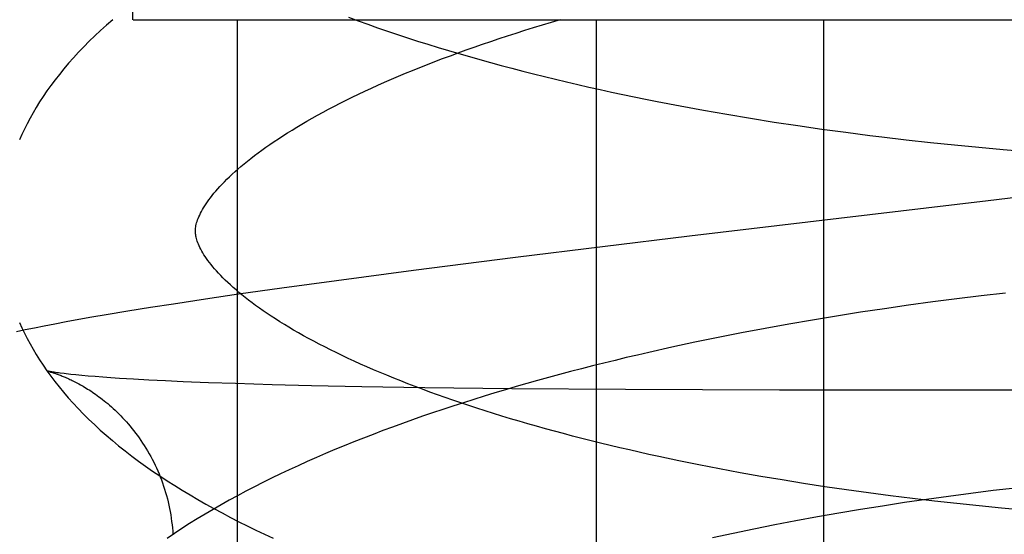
# Model space of a CAD drawing. Header units: inches. Extents: x 0 to 215, y 0 to 139.
# Tile 90 of 111: x 125.0899 to 125.1908, y 51.6216 to 51.6743. Entities that reach past the tile are written whole.
import ezdxf

# ---------------------------------------------------------------- set-up
doc = ezdxf.new("R2010")
doc.units = ezdxf.units.IN
doc.header["$LTSCALE"] = 11.804375
doc.header["$MEASUREMENT"] = 0
doc.linetypes.add('HIDDEN', pattern=[0.2, 0.1, -0.1])
doc.layers.add('DEFAULT_2', color=8, linetype='HIDDEN')

msp = doc.modelspace()

# ---------------------------------------------------------------- linework, layer by layer
at = {"layer": 'DEFAULT_2', "color": 8, "linetype": 'HIDDEN'}
for p, q in [((125.10154, 51.67428), (125.10154, 52.04928)), ((125.10155, 51.67428), (125.4371, 51.67428)), ((125.11221, 51.67428), (125.11221, 51.51803)), ((125.14897, 51.67428), (125.14897, 51.51803)), ((125.17226, 51.67428), (125.17226, 51.51803)), ((125.15757, 51.66547), (125.15995, 51.66503)), ((125.15995, 51.66503), (125.16235, 51.66461)), ((125.16235, 51.66461), (125.16476, 51.66421)), ((125.16476, 51.66421), (125.16719, 51.66382)), ((125.16719, 51.66382), (125.16962, 51.66345)), ((125.16962, 51.66345), (125.17207, 51.6631)), ((125.17207, 51.6631), (125.17453, 51.66277)), ((125.17453, 51.66277), (125.177, 51.66245)), ((125.18071, 51.66201), (125.18319, 51.66173)), ((125.18319, 51.66173), (125.18568, 51.66148)), ((125.18568, 51.66148), (125.18816, 51.66124)), ((125.18816, 51.66124), (125.19065, 51.66102)), ((125.19065, 51.66102), (125.19314, 51.66081)), ((125.15854, 51.65213), (125.14071, 51.64995)), ((125.14071, 51.64995), (125.13027, 51.64862)), ((125.13027, 51.64862), (125.12239, 51.64758)), ((125.1168, 51.64682), (125.11235, 51.64619)), ((125.12239, 51.64758), (125.1168, 51.64682)), ((125.10895, 51.64569), (125.10568, 51.64519)), ((125.11235, 51.64619), (125.10895, 51.64569)), ((125.18591, 51.64572), (125.18343, 51.6454)), ((125.1884, 51.64602), (125.18591, 51.64572)), ((125.19088, 51.64631), (125.1884, 51.64602)), ((125.10332, 51.64483), (125.10103, 51.64446)), ((125.10568, 51.64519), (125.10332, 51.64483)), ((125.17849, 51.64471), (125.17603, 51.64434)), ((125.18096, 51.64507), (125.17849, 51.64471)), ((125.18343, 51.6454), (125.18096, 51.64507)), ((125.09734, 51.64383), (125.09598, 51.64359)), ((125.09878, 51.64408), (125.09734, 51.64383)), ((125.10103, 51.64446), (125.09878, 51.64408)), ((125.17357, 51.64395), (125.17113, 51.64355)), ((125.17603, 51.64434), (125.17357, 51.64395)), ((125.09146, 51.64273), (125.09051, 51.64254)), ((125.09246, 51.64293), (125.09146, 51.64273)), ((125.09355, 51.64314), (125.09246, 51.64293)), ((125.09471, 51.64336), (125.09355, 51.64314)), ((125.09598, 51.64359), (125.09471, 51.64336)), ((125.16627, 51.64269), (125.16386, 51.64223)), ((125.16869, 51.64313), (125.16627, 51.64269)), ((125.17113, 51.64355), (125.16869, 51.64313)), ((125.09051, 51.64254), (125.08962, 51.64235)), ((125.16147, 51.64176), (125.15909, 51.64127)), ((125.16386, 51.64223), (125.16147, 51.64176)), ((125.15673, 51.64076), (125.15438, 51.64024)), ((125.15909, 51.64127), (125.15673, 51.64076)), ((125.09277, 51.63832), (125.09276, 51.63832)), ((125.0957, 51.63794), (125.09517, 51.63799)), ((125.0963, 51.63788), (125.0957, 51.63794)), ((125.09695, 51.63782), (125.0963, 51.63788)), ((125.09766, 51.63776), (125.09695, 51.63782)), ((125.09844, 51.6377), (125.09766, 51.63776)), ((125.09927, 51.63764), (125.09844, 51.6377)), ((125.10016, 51.63758), (125.09927, 51.63764)), ((125.1016, 51.63749), (125.10016, 51.63758)), ((125.10317, 51.6374), (125.1016, 51.63749)), ((125.10486, 51.63732), (125.10317, 51.6374)), ((125.10667, 51.63724), (125.10486, 51.63732)), ((125.10926, 51.63713), (125.10667, 51.63724)), ((125.11205, 51.63704), (125.10926, 51.63713)), ((125.1158, 51.63693), (125.11205, 51.63704)), ((125.11982, 51.63683), (125.1158, 51.63693)), ((125.12498, 51.63672), (125.11982, 51.63683)), ((125.13143, 51.63662), (125.12498, 51.63672)), ((125.14032, 51.63652), (125.13143, 51.63662)), ((125.15197, 51.63644), (125.14032, 51.63652)), ((125.16774, 51.63638), (125.15197, 51.63644)), ((125.21513, 51.63634), (125.16774, 51.63638)), ((125.15949, 51.62873), (125.15742, 51.62915)), ((125.16159, 51.62832), (125.15949, 51.62873)), ((125.16371, 51.62792), (125.16159, 51.62832)), ((125.16585, 51.62754), (125.16371, 51.62792)), ((125.16801, 51.62718), (125.16585, 51.62754)), ((125.1702, 51.62682), (125.16801, 51.62718)), ((125.1724, 51.62648), (125.1702, 51.62682)), ((125.17462, 51.62616), (125.1724, 51.62648)), ((125.17685, 51.62585), (125.17462, 51.62616)), ((125.1791, 51.62555), (125.17685, 51.62585)), ((125.18135, 51.62527), (125.1791, 51.62555)), ((125.1828, 51.62522), (125.18506, 51.62553)), ((125.18506, 51.62553), (125.18734, 51.62583)), ((125.18734, 51.62583), (125.18962, 51.62612)), ((125.18962, 51.62612), (125.19191, 51.62639)), ((125.17605, 51.62419), (125.17829, 51.62454)), ((125.17829, 51.62454), (125.18054, 51.62489)), ((125.18054, 51.62489), (125.1828, 51.62522)), ((125.18362, 51.62501), (125.18135, 51.62527)), ((125.1859, 51.62476), (125.18362, 51.62501)), ((125.18818, 51.62452), (125.1859, 51.62476)), ((125.19047, 51.6243), (125.18818, 51.62452)), ((125.17162, 51.62343), (125.17383, 51.62381)), ((125.17383, 51.62381), (125.17605, 51.62419)), ((125.19276, 51.62409), (125.19047, 51.6243)), ((125.16511, 51.62218), (125.16726, 51.62261)), ((125.16726, 51.62261), (125.16943, 51.62303)), ((125.16943, 51.62303), (125.17162, 51.62343)), ((125.16088, 51.62129), (125.16299, 51.62174)), ((125.16299, 51.62174), (125.16511, 51.62218))]:
    msp.add_line(p, q, dxfattribs=at)
for points in [[(125.09947, 51.67429), (125.09884, 51.67375), (125.09823, 51.67319), (125.09764, 51.67264), (125.09706, 51.67208), (125.0965, 51.67152), (125.09596, 51.67096), (125.09544, 51.67039), (125.09494, 51.66983), (125.09446, 51.66926), (125.094, 51.66869), (125.09356, 51.66813), (125.09314, 51.66756), (125.09273, 51.667), (125.09235, 51.66643), (125.09198, 51.66587), (125.09164, 51.66531), (125.09131, 51.66476), (125.091, 51.6642), (125.0907, 51.66364), (125.09042, 51.66309), (125.09016, 51.66254), (125.08992, 51.66199)], [(125.10793, 51.65261), (125.10794, 51.65272), (125.10794, 51.65284), (125.10795, 51.65296), (125.10797, 51.65308), (125.10799, 51.65321), (125.10802, 51.65335), (125.10806, 51.65349), (125.10811, 51.65364), (125.10816, 51.6538), (125.10822, 51.65396), (125.10829, 51.65413), (125.10837, 51.6543), (125.10846, 51.65448), (125.10855, 51.65466), (125.10865, 51.65485), (125.10877, 51.65504), (125.10889, 51.65524), (125.10902, 51.65544), (125.10916, 51.65565), (125.10931, 51.65586), (125.10948, 51.65607), (125.10965, 51.6563), (125.10983, 51.65652), (125.11002, 51.65675), (125.11023, 51.65698), (125.11045, 51.65722), (125.11067, 51.65747), (125.11091, 51.65771), (125.11116, 51.65796), (125.11143, 51.65822), (125.1117, 51.65848), (125.11199, 51.65874), (125.11229, 51.659), (125.1126, 51.65927), (125.11292, 51.65954), (125.11326, 51.65982), (125.11361, 51.6601), (125.11397, 51.66038), (125.11435, 51.66066), (125.11474, 51.66095), (125.11514, 51.66124), (125.11556, 51.66153), (125.11599, 51.66182), (125.11643, 51.66211), (125.11688, 51.66241), (125.11735, 51.66271), (125.11783, 51.663), (125.11832, 51.66331), (125.11883, 51.66361), (125.11935, 51.66391), (125.11989, 51.66422), (125.12044, 51.66452), (125.121, 51.66483), (125.12157, 51.66513), (125.12216, 51.66544), (125.12276, 51.66575), (125.12337, 51.66605), (125.124, 51.66636), (125.12464, 51.66667), (125.12529, 51.66698), (125.12595, 51.66728), (125.12663, 51.66759), (125.12731, 51.6679), (125.12801, 51.6682), (125.12873, 51.66851), (125.12945, 51.66881), (125.13018, 51.66911), (125.13093, 51.66941), (125.13169, 51.66971), (125.13246, 51.67001), (125.13325, 51.67031), (125.13404, 51.67061), (125.13485, 51.67091), (125.13566, 51.6712), (125.13649, 51.67149), (125.13733, 51.67179), (125.13818, 51.67207), (125.13903, 51.67236), (125.1399, 51.67265), (125.14078, 51.67293), (125.14167, 51.67321), (125.14257, 51.67349), (125.14348, 51.67377), (125.14439, 51.67404), (125.14532, 51.67432)], [(125.1236, 51.67455), (125.12459, 51.67418), (125.12559, 51.67383), (125.12659, 51.67347), (125.1276, 51.67312), (125.12862, 51.67278), (125.12965, 51.67244), (125.13069, 51.67211), (125.13173, 51.67178), (125.13279, 51.67146), (125.13384, 51.67114), (125.13491, 51.67082), (125.13599, 51.67051), (125.13707, 51.67021), (125.13815, 51.6699), (125.13925, 51.66961), (125.14035, 51.66932), (125.14146, 51.66903), (125.14257, 51.66874), (125.14369, 51.66847), (125.14482, 51.66819), (125.14595, 51.66792), (125.14709, 51.66766), (125.14823, 51.6674), (125.14938, 51.66714), (125.15054, 51.66689), (125.1517, 51.66664), (125.15286, 51.6664), (125.15403, 51.66616), (125.15521, 51.66592), (125.15757, 51.66547)], [(125.177, 51.66245), (125.17823, 51.6623), (125.18071, 51.66201)], [(125.20914, 51.65811), (125.18912, 51.65575), (125.15854, 51.65213)], [(125.15742, 51.62915), (125.15538, 51.62958), (125.15437, 51.6298), (125.15336, 51.63002), (125.15237, 51.63025), (125.15138, 51.63048), (125.1504, 51.63071), (125.14943, 51.63095), (125.14846, 51.63119), (125.14751, 51.63143), (125.14656, 51.63167), (125.14562, 51.63192), (125.14469, 51.63217), (125.14377, 51.63242), (125.14286, 51.63268), (125.14196, 51.63293), (125.14107, 51.63319), (125.14019, 51.63345), (125.13931, 51.63372), (125.13845, 51.63398), (125.1376, 51.63425), (125.13676, 51.63452), (125.13593, 51.63479), (125.13511, 51.63507), (125.1343, 51.63534), (125.1335, 51.63562), (125.13272, 51.6359), (125.13194, 51.63618), (125.13118, 51.63646), (125.13042, 51.63674), (125.12969, 51.63703), (125.12896, 51.63731), (125.12824, 51.6376), (125.12754, 51.63789), (125.12685, 51.63817), (125.12617, 51.63846), (125.1255, 51.63875), (125.12485, 51.63904), (125.1242, 51.63933), (125.12357, 51.63962), (125.12296, 51.63992), (125.12235, 51.64021), (125.12176, 51.6405), (125.12118, 51.64079), (125.12062, 51.64108), (125.12006, 51.64137), (125.11953, 51.64166), (125.119, 51.64195), (125.11849, 51.64224), (125.11799, 51.64253), (125.11751, 51.64281), (125.11704, 51.6431), (125.11658, 51.64338), (125.11613, 51.64366), (125.1157, 51.64394), (125.11528, 51.64422), (125.11487, 51.6445), (125.11448, 51.64478), (125.1141, 51.64505), (125.11373, 51.64532), (125.11337, 51.64559), (125.11303, 51.64586), (125.1127, 51.64612), (125.11239, 51.64638), (125.11209, 51.64663), (125.11179, 51.64689), (125.11152, 51.64714), (125.11125, 51.64739), (125.11099, 51.64763), (125.11075, 51.64787), (125.11052, 51.64811), (125.1103, 51.64834), (125.11009, 51.64857), (125.10989, 51.64879), (125.10971, 51.64901), (125.10953, 51.64922), (125.10937, 51.64943), (125.10921, 51.64964), (125.10907, 51.64984), (125.10893, 51.65004), (125.10881, 51.65023), (125.10869, 51.65043), (125.10858, 51.65061), (125.10848, 51.65079), (125.10839, 51.65097), (125.10831, 51.65114), (125.10824, 51.65131), (125.10818, 51.65146), (125.10812, 51.65162), (125.10808, 51.65176), (125.10804, 51.6519), (125.108, 51.65203), (125.10798, 51.65215), (125.10796, 51.65227), (125.10795, 51.65239), (125.10794, 51.65251), (125.10793, 51.65261)], [(125.08993, 51.6433), (125.09017, 51.64275), (125.09043, 51.64221), (125.09071, 51.64166), (125.091, 51.64112), (125.09131, 51.64057), (125.09164, 51.64002), (125.09198, 51.63947), (125.09235, 51.63892), (125.09273, 51.63836), (125.09313, 51.63781), (125.09355, 51.63726), (125.09398, 51.6367), (125.09444, 51.63615), (125.09492, 51.63559), (125.09541, 51.63504), (125.09593, 51.63449), (125.09647, 51.63393), (125.09702, 51.63338), (125.0976, 51.63284), (125.09819, 51.63229), (125.0988, 51.63175), (125.09943, 51.63121), (125.10007, 51.63068), (125.10074, 51.63015), (125.10142, 51.62963), (125.10211, 51.62911), (125.10282, 51.6286), (125.10355, 51.62809), (125.10428, 51.62759), (125.10504, 51.62709), (125.10581, 51.6266), (125.10659, 51.62612), (125.10738, 51.62564), (125.10818, 51.62517), (125.109, 51.62471), (125.10983, 51.62425), (125.11066, 51.6238), (125.11151, 51.62335), (125.11237, 51.62291), (125.11324, 51.62248), (125.11412, 51.62205), (125.11501, 51.62163), (125.11591, 51.62121)], [(125.15438, 51.64024), (125.15322, 51.63997), (125.15206, 51.6397), (125.1509, 51.63942), (125.14976, 51.63914), (125.14861, 51.63886), (125.14747, 51.63857), (125.14634, 51.63827), (125.14522, 51.63797), (125.1441, 51.63767), (125.14298, 51.63736), (125.14188, 51.63705), (125.14077, 51.63674), (125.13968, 51.63642), (125.13859, 51.63609), (125.13751, 51.63576), (125.13644, 51.63543), (125.13537, 51.63509), (125.13431, 51.63475), (125.13326, 51.6344), (125.13222, 51.63405), (125.13118, 51.6337), (125.13015, 51.63334), (125.12913, 51.63297), (125.12812, 51.6326), (125.12712, 51.63223), (125.12612, 51.63185), (125.12513, 51.63147), (125.12415, 51.63108), (125.12318, 51.63068), (125.12222, 51.63029), (125.12126, 51.62988), (125.12032, 51.62948), (125.11938, 51.62906), (125.11846, 51.62864), (125.11754, 51.62822), (125.11663, 51.62779), (125.11574, 51.62736), (125.11485, 51.62692), (125.11397, 51.62647), (125.1131, 51.62602), (125.11225, 51.62557), (125.1114, 51.62511), (125.11056, 51.62464), (125.10974, 51.62417), (125.10893, 51.62369), (125.10813, 51.6232), (125.10734, 51.62271), (125.10656, 51.62222), (125.10579, 51.62171), (125.10504, 51.6212)], [(125.09275, 51.63832), (125.09275, 51.63832), (125.09277, 51.63832), (125.09279, 51.63831), (125.09281, 51.63831), (125.09285, 51.6383), (125.09289, 51.63829), (125.09293, 51.63828), (125.09298, 51.63827), (125.09303, 51.63825), (125.09309, 51.63823), (125.09315, 51.63822), (125.09322, 51.6382), (125.09329, 51.63818), (125.09336, 51.63815), (125.09344, 51.63813), (125.09352, 51.6381), (125.09361, 51.63807), (125.09369, 51.63804), (125.09378, 51.63801), (125.09388, 51.63798), (125.09397, 51.63794), (125.09407, 51.6379), (125.09417, 51.63786), (125.09428, 51.63782), (125.09438, 51.63778), (125.09449, 51.63774), (125.09461, 51.63769), (125.09472, 51.63764), (125.09484, 51.63759), (125.09496, 51.63753), (125.09508, 51.63748), (125.09521, 51.63742), (125.09533, 51.63736), (125.09546, 51.63729), (125.09559, 51.63723), (125.09573, 51.63716), (125.09586, 51.63708), (125.096, 51.63701), (125.09615, 51.63693), (125.09629, 51.63685), (125.09644, 51.63677), (125.09659, 51.63668), (125.09674, 51.63659), (125.09689, 51.63649), (125.09705, 51.63639), (125.09721, 51.63629), (125.09738, 51.63618), (125.09754, 51.63607), (125.09771, 51.63595), (125.09788, 51.63583), (125.09806, 51.6357), (125.09823, 51.63557), (125.09841, 51.63543), (125.09859, 51.63529), (125.09877, 51.63514), (125.09896, 51.63499), (125.09914, 51.63483), (125.09933, 51.63467), (125.09952, 51.6345), (125.09971, 51.63432), (125.0999, 51.63414), (125.10009, 51.63395), (125.10028, 51.63376), (125.10048, 51.63355), (125.10067, 51.63335), (125.10086, 51.63313), (125.10106, 51.63292), (125.10125, 51.63269), (125.10144, 51.63246), (125.10162, 51.63222), (125.10181, 51.63198), (125.10199, 51.63173), (125.10218, 51.63148), (125.10235, 51.63123), (125.10253, 51.63096), (125.1027, 51.6307), (125.10287, 51.63043), (125.10304, 51.63015), (125.1032, 51.62987), (125.10336, 51.62958), (125.10351, 51.6293), (125.10366, 51.629), (125.1038, 51.62871), (125.10394, 51.62841), (125.10408, 51.62811), (125.10421, 51.6278), (125.10433, 51.62749), (125.10445, 51.62718), (125.10457, 51.62687), (125.10468, 51.62655), (125.10478, 51.62623), (125.10488, 51.62591), (125.10497, 51.62559), (125.10506, 51.62526), (125.10514, 51.62493), (125.10521, 51.6246), (125.10528, 51.62427), (125.10535, 51.62394), (125.10541, 51.62361), (125.10546, 51.62327), (125.1055, 51.62294), (125.10554, 51.6226), (125.10558, 51.62227), (125.10561, 51.62193), (125.10563, 51.62162)], [(125.09448, 51.63807), (125.09409, 51.63812), (125.09391, 51.63814), (125.09375, 51.63816), (125.09361, 51.63818), (125.09347, 51.6382), (125.09335, 51.63822), (125.09324, 51.63824), (125.09315, 51.63825), (125.09306, 51.63827), (125.09299, 51.63828), (125.09293, 51.63829), (125.09288, 51.6383), (125.09283, 51.63831), (125.0928, 51.63831), (125.09277, 51.63832)], [(125.09517, 51.63799), (125.09469, 51.63805), (125.09448, 51.63807)]]:
    msp.add_lwpolyline(points, dxfattribs=at)

doc.saveas('drawing.dxf')
